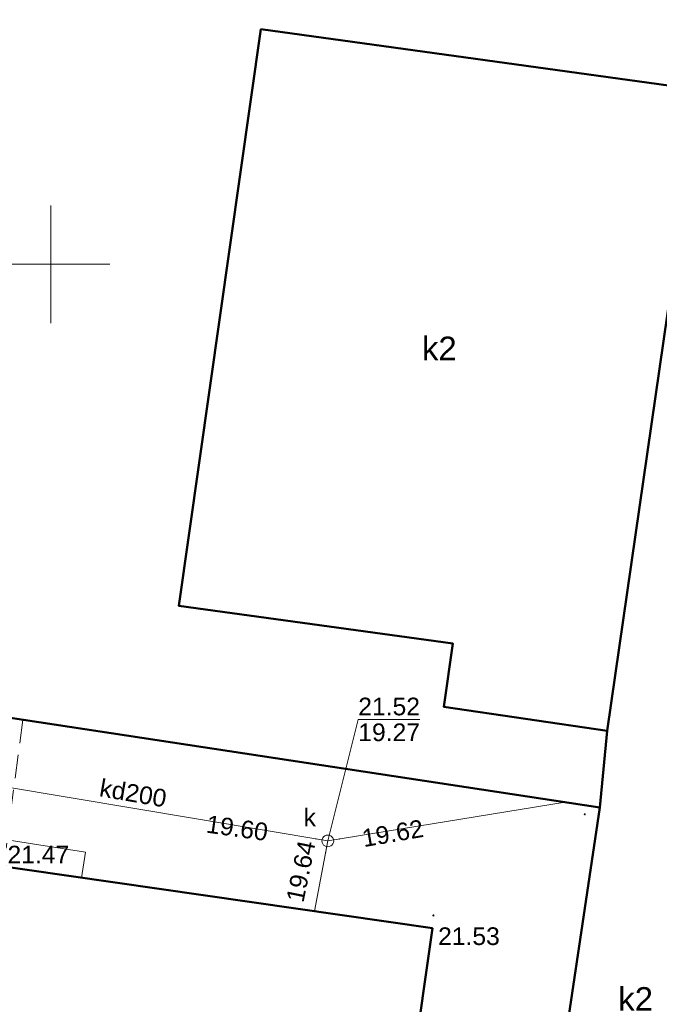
# Model space of a CAD drawing. Extents: x 7395144 to 7395446, y 6007497 to 6007827.
# Tile 36 of 62: x 7395299 to 7395326, y 6007619 to 6007660. Entities that reach past the tile are written whole.
import ezdxf
from ezdxf.enums import TextEntityAlignment as Align

# ---------------------------------------------------------------- set-up
doc = ezdxf.new("R2010")
doc.units = 0
doc.header["$PDSIZE"] = 0.75
doc.linetypes.add('PRZER2-1', pattern=[3, 2, -1])
doc.layers.get('0').update_dxf_attribs({"linetype": 'CONTINUOUS', "lineweight": 13})
for name, color, linetype, lineweight in [('GESBZO', 7, 'CONTINUOUS', 50), ('GESBZO_O', 7, 'CONTINUOUS', 50), ('GSPWPS', 7, 'CONTINUOUS', 13), ('GSPWPS_O', 7, 'CONTINUOUS', 13), ('GSSZSN', 7, 'PRZER2-1', 18), ('GUPPRZ', 7, 'CONTINUOUS', 18), ('GUPPRZ_O', 7, 'CONTINUOUS', 18)]:
    doc.layers.add(name, color=color, linetype=linetype, lineweight=lineweight)
for name, color, linetype, lineweight, true_color in [('GULKPR', 7, 'CONTINUOUS', 18, 0x803300), ('GULKPR_O', 7, 'CONTINUOUS', 18, 0x803300), ('GULWPR', 5, 'CONTINUOUS', 18, 0x0000ff), ('GUPKSD', 7, 'CONTINUOUS', 18, 0x803300), ('GUPKSD_O', 7, 'CONTINUOUS', 18, 0x803300)]:
    doc.layers.add(name, color=color, linetype=linetype, lineweight=lineweight, true_color=true_color)
doc.styles.add('GEO-INFO', font='arial.ttf')

# ---------------------------------------------------------------- blocks, each defined once
blk = doc.blocks.new('KOLO')
blk.add_hatch(color=0).paths.add_polyline_path([(-0.5, 0), (-0.482963, -0.12941), (-0.433013, -0.25), (-0.353553, -0.353553), (-0.25, -0.433013), (-0.12941, -0.482963), (0, -0.5), (0.12941, -0.482963), (0.25, -0.433013), (0.353553, -0.353553), (0.433013, -0.25), (0.482963, -0.12941), (0.5, 0), (0.482963, 0.12941), (0.433013, 0.25), (0.353553, 0.353553), (0.25, 0.433013), (0.12941, 0.482963), (0, 0.5), (-0.12941, 0.482963), (-0.25, 0.433013), (-0.353553, 0.353553), (-0.433013, 0.25), (-0.482963, 0.12941)])
blk = doc.blocks.new('POINT')
at = {"color": 0}
blk.add_point((0, 0), dxfattribs=at)
blk = doc.blocks.new('OKRAG_PELNY')
at = {"color": 0}
blk.add_lwpolyline([(0, 0.5), (0.12941, 0.482963), (0.25, 0.433013), (0.353553, 0.353553), (0.433013, 0.25), (0.482963, 0.12941), (0.5, 0), (0.482963, -0.12941), (0.433013, -0.25), (0.353553, -0.353553), (0.25, -0.433013), (0.12941, -0.482963), (0, -0.5), (-0.12941, -0.482963), (-0.25, -0.433013), (-0.353553, -0.353553), (-0.433013, -0.25), (-0.482963, -0.12941), (-0.5, 0), (-0.482963, 0.12941), (-0.433013, 0.25), (-0.353553, 0.353553), (-0.25, 0.433013), (-0.12941, 0.482963)], close=True, dxfattribs=at)

msp = doc.modelspace()

# ---------------------------------------------------------------- linework, layer by layer
at = {"color": 7, "linetype": 'Continuous', "lineweight": 13, "elevation": 100, "flags": 128}
for points in [[(7395300, 6007647.5), (7395300, 6007652.5)], [(7395297.5, 6007650), (7395302.5, 6007650)]]:
    msp.add_lwpolyline(points, dxfattribs=at)
at = {"layer": 'GESBZO', "color": 7, "linetype": 'Continuous', "lineweight": 50, "elevation": 10.18}
for points in [[(7395334.76, 6007662.28), (7395332.25, 6007644.48), (7395330.61, 6007632.13), (7395328.03, 6007614.29), (7395326.12, 6007601.91), (7395325.69, 6007598.96), (7395313.54, 6007600.73), (7395313.97, 6007603.67), (7395315.35, 6007615.85), (7395321.5, 6007614.77), (7395323.31, 6007626.93), (7395323.62, 6007630.19), (7395327.55, 6007657.41), (7395328.46, 6007663.73), (7395330.46, 6007675.21), (7395336.12, 6007674.39)], [(7395298.31, 6007667.51), (7395322.46, 6007664.25), (7395322.52, 6007664.53), (7395328.46, 6007663.73), (7395327.55, 6007657.41), (7395308.92, 6007659.98), (7395305.44, 6007635.49), (7395317.07, 6007633.89), (7395316.69, 6007631.2), (7395323.62, 6007630.19), (7395323.31, 6007626.93), (7395295.11, 6007631.22), (7395295.14, 6007631.45), (7395296.64, 6007631.23), (7395297.49, 6007637.12), (7395294, 6007637.36)], [(7395323.62, 6007630.19), (7395327.55, 6007657.41), (7395308.92, 6007659.98), (7395305.44, 6007635.49), (7395317.07, 6007633.89), (7395316.69, 6007631.2)], [(7395289.14, 6007625.7), (7395316.2, 6007621.8), (7395315.35, 6007615.85), (7395313.97, 6007603.67), (7395286.58, 6007607.63)]]:
    msp.add_lwpolyline(points, close=True, dxfattribs=at)
at = {"layer": 'GSSZSN', "color": 7, "linetype": 'PRZER2-1', "lineweight": 18, "ltscale": 0.5, "elevation": 10.06}
for points in [[(7395297.999, 6007624.423), (7395294.202, 6007624.97), (7395294.851, 6007629.441), (7395295.11, 6007631.22), (7395298.809, 6007630.657)], [(7395298.809, 6007630.657), (7395297.999, 6007624.423)]]:
    msp.add_lwpolyline(points, dxfattribs=at)
at = {"layer": 'GULKPR', "color": 36, "linetype": 'Continuous', "lineweight": 18, "true_color": 0x803300, "elevation": 10.14}
for points in [[(7395283.982, 6007630.542), (7395295.281, 6007628.276), (7395311.76, 6007625.512)], [(7395311.76, 6007625.512), (7395321.835, 6007627.154)], [(7395311.193, 6007622.522), (7395311.76, 6007625.512)]]:
    msp.add_lwpolyline(points, dxfattribs=at)
at = {"layer": 'GULWPR', "color": 5, "linetype": 'Continuous', "lineweight": 18, "true_color": 0x0000ff, "elevation": 10.14}
msp.add_lwpolyline([(7395301.309, 6007623.946), (7395301.47, 6007625.03), (7395274.82, 6007629.22), (7395276.97, 6007644.98), (7395273.58, 6007653.24), (7395269.29, 6007664.4), (7395269.35, 6007664.84)], dxfattribs=at)
at = {"layer": 'GUPPRZ_O', "color": 36, "linetype": 'Continuous', "lineweight": 9, "true_color": 0x803300, "elevation": 10.8, "flags": 128}
for points in [[(7395315.674, 6007630.673), (7395313.053, 6007630.671), (7395311.76, 6007625.512)], [(7395313.053, 6007630.671), (7395315.674, 6007630.673)]]:
    msp.add_lwpolyline(points, dxfattribs=at)

# ---------------------------------------------------------------- block references
at = {"layer": 'GSPWPS', "color": 7, "lineweight": 13, "xscale": 0.09, "yscale": 0.09}
for p in [(7395322.671, 6007626.641, 10.08), (7395316.245, 6007622.345, 10.08)]:
    msp.add_blockref('KOLO', p, dxfattribs=at)
at = {"layer": 'GUPKSD', "color": 36, "lineweight": 18, "true_color": 0x803300, "xscale": 0.5, "yscale": 0.5}
msp.add_blockref('OKRAG_PELNY', (7395311.76, 6007625.512, 10.16), dxfattribs=at)
at = {"layer": 'GUPPRZ', "color": 36, "lineweight": 18, "true_color": 0x803300}
for p in [(7395311.266, 6007625.595, 10.16), (7395312.253, 6007625.592, 10.16), (7395311.76, 6007625.512, 10.16), (7395311.667, 6007625.021, 10.16)]:
    msp.add_blockref('POINT', p, dxfattribs=at)

# ---------------------------------------------------------------- texts
at = {"layer": 'GESBZO_O', "color": 7, "linetype": 'Continuous', "lineweight": 0, "style": 'GEO-INFO'}
for p in [(7395316.495, 6007646.452, 10.8), (7395324.83, 6007618.828, 10.8)]:
    msp.add_text('k2', height=1, dxfattribs=at).set_placement(p, align=Align.MIDDLE)
at = {"layer": 'GSPWPS_O', "color": 7, "linetype": 'Continuous', "lineweight": 0, "style": 'GEO-INFO'}
for s, p in [('21.47', (7395299.473, 6007624.937, 10.8)), ('21.53', (7395317.752, 6007621.465, 10.8))]:
    msp.add_text(s, height=0.75, rotation=0.0456, dxfattribs=at).set_placement(p, align=Align.MIDDLE)
at = {"layer": 'GULKPR_O', "color": 36, "linetype": 'Continuous', "lineweight": 0, "true_color": 0x803300, "style": 'GEO-INFO'}
msp.add_text('kd200', height=0.75, rotation=350.3053, dxfattribs=at).set_placement((7395303.497, 6007627.556, 10.8), align=Align.MIDDLE)
at = {"layer": 'GUPKSD_O', "color": 36, "linetype": 'Continuous', "lineweight": 0, "true_color": 0x803300, "style": 'GEO-INFO'}
msp.add_text('k', height=0.75, rotation=0.0456, dxfattribs=at).set_placement((7395310.993, 6007626.53, 10.8), align=Align.MIDDLE)
at = {"layer": 'GUPPRZ_O', "color": 36, "linetype": 'Continuous', "lineweight": 0, "true_color": 0x803300, "style": 'GEO-INFO'}
for s, p in [('21.52', (7395313.053, 6007630.843, 10.8)), ('19.27', (7395313.054, 6007629.748, 10.8))]:
    msp.add_text(s, height=0.75, rotation=0.0456, dxfattribs=at).set_placement(p)
for s, rotation, p in [('19.60', 352.0242, (7395307.912, 6007626.059, 10.8)), ('19.62', 9.7859, (7395314.515, 6007625.838, 10.8)), ('19.64', 78.5409, (7395310.615, 6007624.219, 10.8))]:
    msp.add_text(s, height=0.75, rotation=rotation, dxfattribs=at).set_placement(p, align=Align.MIDDLE)

doc.saveas('drawing.dxf')
